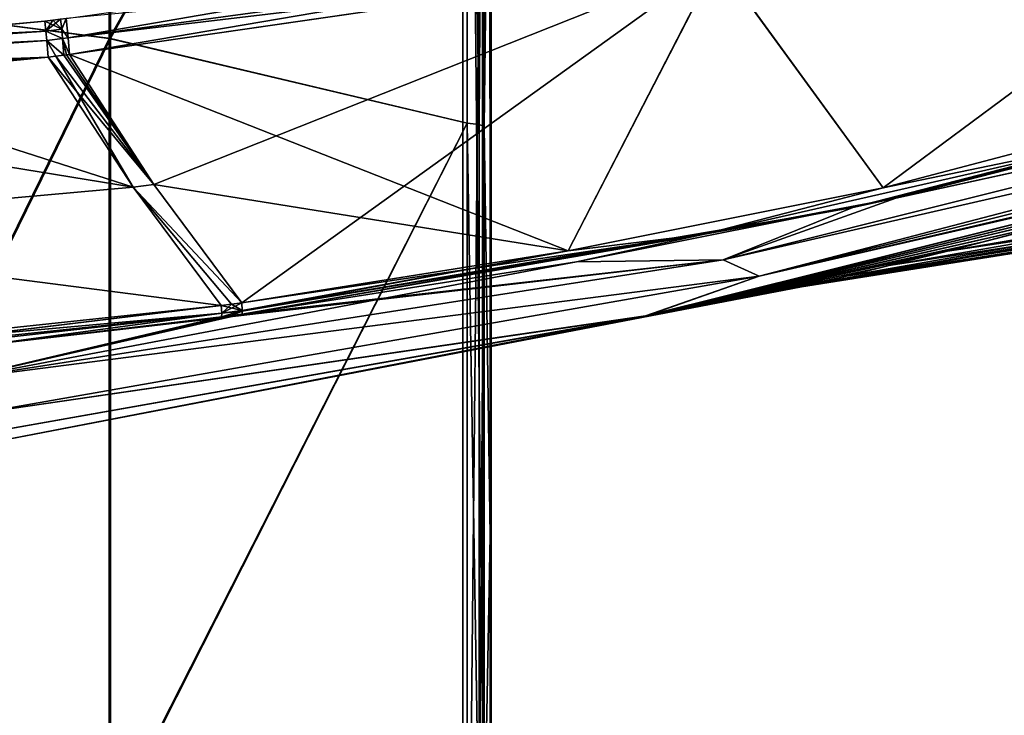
# Model space of a CAD drawing. Header units: millimetres. Extents: x -229 to 223, y -44 to 475.
# Tile 49 of 81: x 34 to 103, y 234 to 283. Entities that reach past the tile are written whole.
import ezdxf

# ---------------------------------------------------------------- set-up
doc = ezdxf.new("R2010")
doc.units = ezdxf.units.MM
doc.header["$LTSCALE"] = 52.148148
for name, color, linetype in [('109', 7, 'CONTINUOUS'), ('130', 7, 'CONTINUOUS'), ('137', 7, 'CONTINUOUS'), ('156', 7, 'CONTINUOUS'), ('163', 7, 'CONTINUOUS'), ('164', 7, 'CONTINUOUS'), ('165', 7, 'CONTINUOUS'), ('198', 7, 'CONTINUOUS'), ('547', 7, 'CONTINUOUS'), ('557', 7, 'CONTINUOUS'), ('572', 7, 'CONTINUOUS'), ('573', 7, 'CONTINUOUS'), ('574', 7, 'CONTINUOUS'), ('575', 7, 'CONTINUOUS'), ('590', 7, 'CONTINUOUS'), ('591', 7, 'CONTINUOUS'), ('592', 7, 'CONTINUOUS'), ('593', 7, 'CONTINUOUS'), ('594', 7, 'CONTINUOUS'), ('595', 7, 'CONTINUOUS'), ('596', 7, 'CONTINUOUS'), ('613', 7, 'CONTINUOUS'), ('614', 7, 'CONTINUOUS'), ('615', 7, 'CONTINUOUS'), ('616', 7, 'CONTINUOUS'), ('617', 7, 'CONTINUOUS'), ('619', 7, 'CONTINUOUS'), ('622', 7, 'CONTINUOUS'), ('623', 7, 'CONTINUOUS'), ('624', 7, 'CONTINUOUS'), ('625', 7, 'CONTINUOUS'), ('626', 7, 'CONTINUOUS'), ('627', 7, 'CONTINUOUS'), ('87', 7, 'CONTINUOUS'), ('88', 7, 'CONTINUOUS'), ('89', 7, 'CONTINUOUS'), ('91', 7, 'CONTINUOUS'), ('94', 7, 'CONTINUOUS')]:
    doc.layers.add(name, color=color, linetype=linetype)

msp = doc.modelspace()

# ---------------------------------------------------------------- linework, layer by layer
at = {"layer": '109', "linetype": 'Continuous'}
for points in [[(40.038, 336.865, 212.139), (13.503, 285.139, 227.117), (40.038, 281.694, 223.035), (40.038, 336.865, 212.139)], [(40.038, 336.865, 212.139), (40.038, 281.694, 223.035), (65.32, 326.752, 205.329), (40.038, 336.865, 212.139)], [(65.32, 326.752, 205.329), (40.038, 281.694, 223.035), (65.32, 275.698, 214.89), (65.32, 326.752, 205.329)], [(13.503, 285.139, 227.117), (13.503, 227.497, 233.687), (40.038, 281.694, 223.035), (13.503, 285.139, 227.117)], [(40.038, 281.694, 223.035), (13.503, 227.497, 233.687), (40.038, 225.799, 229.229), (40.038, 281.694, 223.035)], [(40.038, 281.694, 223.035), (40.038, 225.799, 229.229), (65.32, 275.698, 214.89), (40.038, 281.694, 223.035)], [(65.32, 275.698, 214.89), (40.038, 225.799, 229.229), (65.32, 224.047, 220.382), (65.32, 275.698, 214.89)]]:
    msp.add_3dface(points, dxfattribs=at)
at = {"layer": '130', "linetype": 'Continuous'}
for points in [[(66.509, 275.455, 213.163), (66.923, 308.408, 196.425), (66.492, 326.375, 203.631), (66.509, 275.455, 213.163)], [(66.934, 246.45, 205.871), (66.923, 308.408, 196.425), (66.509, 275.455, 213.163), (66.934, 246.45, 205.871)], [(66.518, 223.94, 218.639), (66.934, 246.45, 205.871), (66.509, 275.455, 213.163), (66.518, 223.94, 218.639)], [(66.933, 183.869, 209.244), (66.934, 246.45, 205.871), (66.518, 223.94, 218.639), (66.933, 183.869, 209.244)]]:
    msp.add_3dface(points, dxfattribs=at)
at = {"layer": '137', "linetype": 'Continuous'}
for points in [[(65.32, 326.752, 205.329), (65.32, 275.698, 214.89), (66.154, 275.606, 214.191), (65.32, 326.752, 205.329)], [(66.146, 326.602, 204.644), (65.32, 326.752, 205.329), (66.154, 275.606, 214.191), (66.146, 326.602, 204.644)], [(66.492, 326.375, 203.631), (66.146, 326.602, 204.644), (66.154, 275.606, 214.191), (66.492, 326.375, 203.631)], [(66.509, 275.455, 213.163), (66.492, 326.375, 203.631), (66.154, 275.606, 214.191), (66.509, 275.455, 213.163)], [(65.32, 275.698, 214.89), (65.32, 224.047, 220.382), (66.158, 224.014, 219.674), (65.32, 275.698, 214.89)], [(66.154, 275.606, 214.191), (65.32, 275.698, 214.89), (66.158, 224.014, 219.674), (66.154, 275.606, 214.191)], [(66.509, 275.455, 213.163), (66.154, 275.606, 214.191), (66.158, 224.014, 219.674), (66.509, 275.455, 213.163)], [(66.518, 223.94, 218.639), (66.509, 275.455, 213.163), (66.158, 224.014, 219.674), (66.518, 223.94, 218.639)]]:
    msp.add_3dface(points, dxfattribs=at)
at = {"layer": '156', "linetype": 'Continuous'}
for points in [[(66.4, 308.41, 196.424), (66.4, 277.547, 201.902), (66.458, 306.902, 194.484), (66.4, 308.41, 196.424)], [(66.458, 306.902, 194.484), (66.4, 277.547, 201.902), (66.458, 275.594, 199.972), (66.458, 306.902, 194.484)], [(66.4, 277.547, 201.902), (66.4, 246.453, 205.87), (66.458, 275.594, 199.972), (66.4, 277.547, 201.902)], [(66.458, 275.594, 199.972), (66.4, 246.453, 205.87), (66.458, 244.053, 203.902), (66.458, 275.594, 199.972)], [(66.4, 246.453, 205.87), (66.4, 215.203, 208.319), (66.458, 244.053, 203.902), (66.4, 246.453, 205.87)], [(66.458, 244.053, 203.902), (66.4, 215.203, 208.319), (66.458, 212.356, 206.264), (66.458, 244.053, 203.902)]]:
    msp.add_3dface(points, dxfattribs=at)
at = {"layer": '163', "linetype": 'Continuous'}
for points in [[(39.96, 336.872, -212.159), (39.96, 281.697, -223.055), (13.422, 285.154, -227.121), (39.96, 336.872, -212.159)], [(39.96, 281.697, -223.055), (39.96, 336.872, -212.159), (65.319, 326.739, -205.332), (39.96, 281.697, -223.055)], [(65.319, 275.684, -214.893), (39.96, 281.697, -223.055), (65.319, 326.739, -205.332), (65.319, 275.684, -214.893)], [(13.422, 285.154, -227.121), (39.96, 281.697, -223.055), (13.422, 227.506, -233.693), (13.422, 285.154, -227.121)], [(39.96, 281.697, -223.055), (39.96, 225.798, -229.25), (13.422, 227.506, -233.693), (39.96, 281.697, -223.055)], [(39.96, 225.798, -229.25), (39.96, 281.697, -223.055), (65.319, 275.684, -214.893), (39.96, 225.798, -229.25)], [(65.319, 224.034, -220.383), (39.96, 225.798, -229.25), (65.319, 275.684, -214.893), (65.319, 224.034, -220.383)]]:
    msp.add_3dface(points, dxfattribs=at)
at = {"layer": '164', "linetype": 'Continuous'}
for points in [[(65.319, 275.684, -214.893), (65.319, 326.739, -205.332), (66.155, 275.61, -214.188), (65.319, 275.684, -214.893)], [(65.319, 326.739, -205.332), (66.148, 326.605, -204.641), (66.155, 275.61, -214.188), (65.319, 326.739, -205.332)], [(66.155, 275.61, -214.188), (66.148, 326.605, -204.641), (66.492, 326.376, -203.631), (66.155, 275.61, -214.188)], [(66.509, 275.455, -213.163), (66.155, 275.61, -214.188), (66.492, 326.376, -203.631), (66.509, 275.455, -213.163)], [(65.319, 224.034, -220.383), (65.319, 275.684, -214.893), (66.159, 224.019, -219.673), (65.319, 224.034, -220.383)], [(65.319, 275.684, -214.893), (66.155, 275.61, -214.188), (66.159, 224.019, -219.673), (65.319, 275.684, -214.893)], [(66.159, 224.019, -219.673), (66.155, 275.61, -214.188), (66.509, 275.455, -213.163), (66.159, 224.019, -219.673)], [(66.518, 223.94, -218.639), (66.159, 224.019, -219.673), (66.509, 275.455, -213.163), (66.518, 223.94, -218.639)]]:
    msp.add_3dface(points, dxfattribs=at)
at = {"layer": '165', "linetype": 'Continuous'}
for points in [[(66.509, 275.455, -213.163), (66.492, 326.376, -203.631), (66.923, 308.408, -196.425), (66.509, 275.455, -213.163)], [(66.934, 246.45, -205.872), (66.509, 275.455, -213.163), (66.923, 308.408, -196.425), (66.934, 246.45, -205.872)], [(66.518, 223.94, -218.639), (66.509, 275.455, -213.163), (66.934, 246.45, -205.872), (66.518, 223.94, -218.639)], [(66.933, 183.868, -209.244), (66.518, 223.94, -218.639), (66.934, 246.45, -205.872), (66.933, 183.868, -209.244)]]:
    msp.add_3dface(points, dxfattribs=at)
at = {"layer": '198', "linetype": 'Continuous'}
for points in [[(66.4, 277.547, -201.902), (66.4, 308.41, -196.424), (66.458, 306.902, -194.484), (66.4, 277.547, -201.902)], [(66.458, 275.594, -199.972), (66.4, 277.547, -201.902), (66.458, 306.902, -194.484), (66.458, 275.594, -199.972)], [(66.4, 246.453, -205.87), (66.4, 277.547, -201.902), (66.458, 275.594, -199.972), (66.4, 246.453, -205.87)], [(66.458, 244.053, -203.902), (66.4, 246.453, -205.87), (66.458, 275.594, -199.972), (66.458, 244.053, -203.902)], [(66.4, 215.203, -208.319), (66.4, 246.453, -205.87), (66.458, 244.053, -203.902), (66.4, 215.203, -208.319)], [(66.458, 212.356, -206.264), (66.4, 215.203, -208.319), (66.458, 244.053, -203.902), (66.458, 212.356, -206.264)]]:
    msp.add_3dface(points, dxfattribs=at)
at = {"layer": '547', "linetype": 'Continuous'}
for points in [[(92.616, 269.716, 104.894), (137.306, 279.493, 78.403), (134.74, 280.565, 99.584), (92.616, 269.716, 104.894)], [(83.448, 266.021, 84.587), (140.869, 279.162, 53.486), (137.306, 279.493, 78.403), (83.448, 266.021, 84.587)], [(83.448, 266.021, 84.587), (137.306, 279.493, 78.403), (92.616, 269.716, 104.894), (83.448, 266.021, 84.587)], [(85.99, 264.866, 57.22), (140.869, 279.162, 53.486), (83.448, 266.021, 84.587), (85.99, 264.866, 57.22)], [(140.869, 279.162, 53.486), (85.99, 264.866, 57.22), (141.317, 278.561, 32.415), (140.869, 279.162, 53.486)], [(141.317, 278.561, 32.415), (85.99, 264.866, 57.22), (130.624, 275.277, 28.343), (141.317, 278.561, 32.415)], [(85.99, 264.866, 57.22), (128.462, 274.635, 27.478), (130.624, 275.277, 28.343), (85.99, 264.866, 57.22)], [(128.462, 274.635, 27.478), (77.932, 262.032, 29.11), (121.402, 272.585, 24.531), (128.462, 274.635, 27.478)], [(77.932, 262.032, 29.11), (128.462, 274.635, 27.478), (85.99, 264.866, 57.22), (77.932, 262.032, 29.11)], [(121.402, 272.585, 24.531), (77.932, 262.032, 29.11), (114.518, 270.657, 21.432), (121.402, 272.585, 24.531)], [(114.518, 270.657, 21.432), (77.932, 262.032, 29.11), (107.17, 268.675, 17.768), (114.518, 270.657, 21.432)], [(49.371, 262.159, 108.108), (83.448, 266.021, 84.587), (92.616, 269.716, 104.894), (49.371, 262.159, 108.108)], [(107.17, 268.675, 17.768), (77.932, 262.032, 29.11), (101.603, 267.225, 14.599), (107.17, 268.675, 17.768)], [(101.603, 267.225, 14.599), (77.932, 262.032, 29.11), (98.014, 266.314, 12.245), (101.603, 267.225, 14.599)], [(29.152, 257.555, 89.984), (85.99, 264.866, 57.22), (83.448, 266.021, 84.587), (29.152, 257.555, 89.984)], [(29.152, 257.555, 89.984), (83.448, 266.021, 84.587), (30.891, 259.938, 108.77), (29.152, 257.555, 89.984)], [(30.891, 259.938, 108.77), (83.448, 266.021, 84.587), (47.915, 261.963, 108.177), (30.891, 259.938, 108.77)], [(47.915, 261.963, 108.177), (83.448, 266.021, 84.587), (48.643, 262.06, 108.143), (47.915, 261.963, 108.177)], [(48.643, 262.06, 108.143), (83.448, 266.021, 84.587), (49.371, 262.159, 108.108), (48.643, 262.06, 108.143)], [(98.014, 266.314, 12.245), (77.932, 262.032, 29.11), (94.546, 265.451, 9.549), (98.014, 266.314, 12.245)], [(94.546, 265.451, 9.549), (77.932, 262.032, 29.11), (91.662, 264.744, 6.63), (94.546, 265.451, 9.549)], [(30.614, 255.125, 60.45), (85.99, 264.866, 57.22), (29.152, 257.555, 89.984), (30.614, 255.125, 60.45)], [(30.614, 255.125, 60.45), (77.932, 262.032, 29.11), (85.99, 264.866, 57.22), (30.614, 255.125, 60.45)], [(91.662, 264.744, 6.63), (77.932, 262.032, 29.11), (89.601, 264.245, 3.305), (91.662, 264.744, 6.63)], [(88.988, 264.093, 0), (77.932, 262.032, 29.11), (32.333, 253.22, 0), (88.988, 264.093, 0)], [(89.601, 264.245, 3.305), (77.932, 262.032, 29.11), (88.988, 264.093, 0), (89.601, 264.245, 3.305)], [(77.932, 262.032, 29.11), (26.672, 252.943, 30.452), (32.333, 253.22, 0), (77.932, 262.032, 29.11)], [(26.672, 252.943, 30.452), (77.932, 262.032, 29.11), (30.614, 255.125, 60.45), (26.672, 252.943, 30.452)]]:
    msp.add_3dface(points, dxfattribs=at)
at = {"layer": '557', "linetype": 'Continuous'}
for points in [[(137.715, 281.468, -99.122), (137.307, 279.494, -78.403), (95.682, 270.385, -104.58), (137.715, 281.468, -99.122)], [(137.307, 279.494, -78.403), (140.87, 279.163, -53.486), (83.448, 266.021, -84.587), (137.307, 279.494, -78.403)], [(137.307, 279.494, -78.403), (83.448, 266.021, -84.587), (95.682, 270.385, -104.58), (137.307, 279.494, -78.403)], [(140.87, 279.163, -53.486), (85.99, 264.866, -57.22), (83.448, 266.021, -84.587), (140.87, 279.163, -53.486)], [(140.87, 279.163, -53.486), (128.468, 274.637, -27.476), (85.99, 264.866, -57.22), (140.87, 279.163, -53.486)], [(128.468, 274.637, -27.476), (120.929, 272.45, -24.326), (77.94, 262.034, -29.11), (128.468, 274.637, -27.476)], [(128.468, 274.637, -27.476), (77.94, 262.034, -29.11), (85.99, 264.866, -57.22), (128.468, 274.637, -27.476)], [(120.929, 272.45, -24.326), (114.086, 270.538, -21.228), (77.94, 262.034, -29.11), (120.929, 272.45, -24.326)], [(95.682, 270.385, -104.58), (83.448, 266.021, -84.587), (73.043, 265.868, -106.63), (95.682, 270.385, -104.58)], [(114.086, 270.538, -21.228), (107.445, 268.748, -17.909), (77.94, 262.034, -29.11), (114.086, 270.538, -21.228)], [(107.445, 268.748, -17.909), (101.773, 267.269, -14.701), (77.94, 262.034, -29.11), (107.445, 268.748, -17.909)], [(101.773, 267.269, -14.701), (97.996, 266.31, -12.233), (77.94, 262.034, -29.11), (101.773, 267.269, -14.701)], [(83.448, 266.021, -84.587), (85.99, 264.866, -57.22), (29.153, 257.555, -89.984), (83.448, 266.021, -84.587)], [(83.448, 266.021, -84.587), (29.153, 257.555, -89.984), (73.043, 265.868, -106.63), (83.448, 266.021, -84.587)], [(73.043, 265.868, -106.63), (29.153, 257.555, -89.984), (49.371, 262.159, -108.108), (73.043, 265.868, -106.63)], [(97.996, 266.31, -12.233), (94.359, 265.404, -9.377), (77.94, 262.034, -29.11), (97.996, 266.31, -12.233)], [(94.359, 265.404, -9.377), (91.68, 264.749, -6.641), (77.94, 262.034, -29.11), (94.359, 265.404, -9.377)], [(85.99, 264.866, -57.22), (30.614, 255.125, -60.45), (29.153, 257.555, -89.984), (85.99, 264.866, -57.22)], [(85.99, 264.866, -57.22), (77.94, 262.034, -29.11), (30.614, 255.125, -60.45), (85.99, 264.866, -57.22)], [(91.68, 264.749, -6.641), (89.546, 264.232, -3.138), (77.94, 262.034, -29.11), (91.68, 264.749, -6.641)], [(88.988, 264.093, 0), (32.333, 253.22, 0), (77.94, 262.034, -29.11), (88.988, 264.093, 0)], [(89.546, 264.232, -3.138), (88.988, 264.093, 0), (77.94, 262.034, -29.11), (89.546, 264.232, -3.138)], [(77.94, 262.034, -29.11), (32.333, 253.22, 0), (26.676, 252.944, -30.452), (77.94, 262.034, -29.11)], [(77.94, 262.034, -29.11), (26.676, 252.944, -30.452), (30.614, 255.125, -60.45), (77.94, 262.034, -29.11)], [(49.371, 262.159, -108.108), (29.153, 257.555, -89.984), (48.643, 262.06, -108.143), (49.371, 262.159, -108.108)], [(48.643, 262.06, -108.143), (29.153, 257.555, -89.984), (47.915, 261.963, -108.177), (48.643, 262.06, -108.143)], [(47.915, 261.963, -108.177), (29.153, 257.555, -89.984), (30.897, 259.938, -108.77), (47.915, 261.963, -108.177)]]:
    msp.add_3dface(points, dxfattribs=at)
at = {"layer": '572', "linetype": 'Continuous'}
for points in [[(35.626, 280.369, -131.71), (41.641, 271.15, -121.347), (18.152, 278.69, -132.485), (35.626, 280.369, -131.71)], [(41.641, 271.15, -121.347), (0.656, 277.85, -132.68), (18.152, 278.69, -132.485), (41.641, 271.15, -121.347)], [(6.934, 268.04, -122.2), (0.656, 277.85, -132.68), (41.641, 271.15, -121.347), (6.934, 268.04, -122.2)], [(47.894, 262.77, -110.166), (6.934, 268.04, -122.2), (41.641, 271.15, -121.347), (47.894, 262.77, -110.166)], [(30.153, 260.637, -110.69), (6.934, 268.04, -122.2), (47.894, 262.77, -110.166), (30.153, 260.637, -110.69)]]:
    msp.add_3dface(points, dxfattribs=at)
at = {"layer": '573', "linetype": 'Continuous'}
for points in [[(13.504, 258.619, -109.955), (13.461, 259.12, -110.831), (47.925, 262.233, -109.228), (13.504, 258.619, -109.955)], [(13.461, 259.12, -110.831), (30.153, 260.637, -110.69), (47.925, 262.233, -109.228), (13.461, 259.12, -110.831)], [(13.528, 258.351, -108.977), (13.504, 258.619, -109.955), (47.925, 262.233, -109.228), (13.528, 258.351, -108.977)], [(30.897, 259.938, -108.77), (13.528, 258.351, -108.977), (47.925, 262.233, -109.228), (30.897, 259.938, -108.77)], [(30.153, 260.637, -110.69), (47.894, 262.77, -110.166), (47.925, 262.233, -109.228), (30.153, 260.637, -110.69)], [(47.915, 261.963, -108.177), (30.897, 259.938, -108.77), (47.925, 262.233, -109.228), (47.915, 261.963, -108.177)]]:
    msp.add_3dface(points, dxfattribs=at)
at = {"layer": '574', "linetype": 'Continuous'}
for points in [[(49.352, 262.97, -110.105), (49.382, 262.43, -109.164), (48.625, 262.87, -110.136), (49.352, 262.97, -110.105)], [(49.382, 262.43, -109.164), (47.894, 262.77, -110.166), (48.625, 262.87, -110.136), (49.382, 262.43, -109.164)], [(47.925, 262.233, -109.228), (47.894, 262.77, -110.166), (49.382, 262.43, -109.164), (47.925, 262.233, -109.228)], [(48.643, 262.06, -108.143), (47.915, 261.963, -108.177), (49.383, 262.382, -109.042), (48.643, 262.06, -108.143)], [(47.915, 261.963, -108.177), (47.925, 262.233, -109.228), (49.383, 262.382, -109.042), (47.915, 261.963, -108.177)], [(49.383, 262.382, -109.042), (47.925, 262.233, -109.228), (49.382, 262.43, -109.164), (49.383, 262.382, -109.042)], [(49.371, 262.159, -108.108), (48.643, 262.06, -108.143), (49.383, 262.382, -109.042), (49.371, 262.159, -108.108)]]:
    msp.add_3dface(points, dxfattribs=at)
at = {"layer": '575', "linetype": 'Continuous'}
for points in [[(136.841, 282.195, -101.427), (114.392, 275.18, -103.591), (94.764, 271.11, -106.854), (136.841, 282.195, -101.427)], [(137.715, 281.468, -99.122), (95.682, 270.385, -104.58), (114.392, 275.18, -103.591), (137.715, 281.468, -99.122)], [(114.392, 275.18, -103.591), (95.682, 270.385, -104.58), (82.128, 267.834, -106.985), (114.392, 275.18, -103.591)], [(114.392, 275.18, -103.591), (82.128, 267.834, -106.985), (94.764, 271.11, -106.854), (114.392, 275.18, -103.591)], [(94.764, 271.11, -106.854), (82.128, 267.834, -106.985), (72.454, 266.639, -108.785), (94.764, 271.11, -106.854)], [(95.682, 270.385, -104.58), (73.043, 265.868, -106.63), (82.128, 267.834, -106.985), (95.682, 270.385, -104.58)], [(73.043, 265.868, -106.63), (49.371, 262.159, -108.108), (82.128, 267.834, -106.985), (73.043, 265.868, -106.63)], [(49.371, 262.159, -108.108), (49.383, 262.382, -109.042), (82.128, 267.834, -106.985), (49.371, 262.159, -108.108)], [(82.128, 267.834, -106.985), (49.383, 262.382, -109.042), (72.454, 266.639, -108.785), (82.128, 267.834, -106.985)], [(49.382, 262.43, -109.164), (49.352, 262.97, -110.105), (72.454, 266.639, -108.785), (49.382, 262.43, -109.164)], [(49.383, 262.382, -109.042), (49.382, 262.43, -109.164), (72.454, 266.639, -108.785), (49.383, 262.382, -109.042)]]:
    msp.add_3dface(points, dxfattribs=at)
at = {"layer": '590', "linetype": 'Continuous'}
for points in [[(88.988, 264.093, 0), (201.549, 281.921), (201.549, 284.093, 18.291), (88.988, 264.093, 0)], [(88.988, 264.093, 0), (201.549, 284.093, 18.291), (89.239, 264.156, 2.106), (88.988, 264.093, 0)], [(89.239, 264.156, 2.106), (201.549, 284.093, 18.291), (90.229, 264.395, 4.495), (89.239, 264.156, 2.106)], [(90.229, 264.395, 4.495), (201.549, 284.093, 18.291), (92.173, 264.866, 7.152), (90.229, 264.395, 4.495)], [(92.173, 264.866, 7.152), (201.549, 284.093, 18.291), (95.176, 265.602, 10.005), (92.173, 264.866, 7.152)], [(95.176, 265.602, 10.005), (201.549, 284.093, 18.291), (99.321, 266.637, 13.051), (95.176, 265.602, 10.005)], [(99.321, 266.637, 13.051), (201.549, 284.093, 18.291), (104.72, 268.022, 16.324), (99.321, 266.637, 13.051)], [(201.549, 281.921), (88.988, 264.093, 0), (89.242, 264.156, -2.118), (201.549, 281.921)], [(201.549, 281.921, -0.256), (201.549, 281.921, -0.128), (89.242, 264.156, -2.118), (201.549, 281.921, -0.256)], [(90.234, 264.396, -4.504), (201.549, 281.921, -0.256), (89.242, 264.156, -2.118), (90.234, 264.396, -4.504)], [(201.549, 281.921, -0.128), (201.549, 281.921), (89.242, 264.156, -2.118), (201.549, 281.921, -0.128)], [(92.178, 264.867, -7.158), (201.549, 281.921, -0.256), (90.234, 264.396, -4.504), (92.178, 264.867, -7.158)], [(95.186, 265.604, -10.013), (201.549, 281.921, -0.256), (92.178, 264.867, -7.158), (95.186, 265.604, -10.013)], [(99.321, 266.637, -13.051), (201.549, 281.921, -0.256), (95.186, 265.604, -10.013), (99.321, 266.637, -13.051)], [(104.692, 268.015, -16.308), (201.549, 281.921, -0.256), (99.321, 266.637, -13.051), (104.692, 268.015, -16.308)]]:
    msp.add_3dface(points, dxfattribs=at)
at = {"layer": '591', "linetype": 'Continuous'}
for points in [[(101.773, 267.269, -14.701), (107.445, 268.748, -17.909), (104.692, 268.015, -16.308), (101.773, 267.269, -14.701)], [(101.773, 267.269, -14.701), (104.692, 268.015, -16.308), (99.321, 266.637, -13.051), (101.773, 267.269, -14.701)], [(97.996, 266.31, -12.233), (101.773, 267.269, -14.701), (99.321, 266.637, -13.051), (97.996, 266.31, -12.233)], [(97.996, 266.31, -12.233), (99.321, 266.637, -13.051), (95.186, 265.604, -10.013), (97.996, 266.31, -12.233)], [(94.359, 265.404, -9.377), (97.996, 266.31, -12.233), (95.186, 265.604, -10.013), (94.359, 265.404, -9.377)], [(91.68, 264.749, -6.641), (94.359, 265.404, -9.377), (92.178, 264.867, -7.158), (91.68, 264.749, -6.641)], [(94.359, 265.404, -9.377), (95.186, 265.604, -10.013), (92.178, 264.867, -7.158), (94.359, 265.404, -9.377)], [(89.546, 264.232, -3.138), (90.234, 264.396, -4.504), (89.242, 264.156, -2.118), (89.546, 264.232, -3.138)], [(89.546, 264.232, -3.138), (91.68, 264.749, -6.641), (90.234, 264.396, -4.504), (89.546, 264.232, -3.138)], [(91.68, 264.749, -6.641), (92.178, 264.867, -7.158), (90.234, 264.396, -4.504), (91.68, 264.749, -6.641)], [(88.988, 264.093, 0), (89.546, 264.232, -3.138), (89.242, 264.156, -2.118), (88.988, 264.093, 0)]]:
    msp.add_3dface(points, dxfattribs=at)
at = {"layer": '592', "linetype": 'Continuous'}
for points in [[(107.17, 268.675, 17.768), (101.603, 267.225, 14.599), (104.72, 268.022, 16.324), (107.17, 268.675, 17.768)], [(101.603, 267.225, 14.599), (99.321, 266.637, 13.051), (104.72, 268.022, 16.324), (101.603, 267.225, 14.599)], [(101.603, 267.225, 14.599), (98.014, 266.314, 12.245), (99.321, 266.637, 13.051), (101.603, 267.225, 14.599)], [(98.014, 266.314, 12.245), (95.176, 265.602, 10.005), (99.321, 266.637, 13.051), (98.014, 266.314, 12.245)], [(98.014, 266.314, 12.245), (94.546, 265.451, 9.549), (95.176, 265.602, 10.005), (98.014, 266.314, 12.245)], [(94.546, 265.451, 9.549), (91.662, 264.744, 6.63), (92.173, 264.866, 7.152), (94.546, 265.451, 9.549)], [(94.546, 265.451, 9.549), (92.173, 264.866, 7.152), (95.176, 265.602, 10.005), (94.546, 265.451, 9.549)], [(89.601, 264.245, 3.305), (89.239, 264.156, 2.106), (90.229, 264.395, 4.495), (89.601, 264.245, 3.305)], [(91.662, 264.744, 6.63), (89.601, 264.245, 3.305), (90.229, 264.395, 4.495), (91.662, 264.744, 6.63)], [(91.662, 264.744, 6.63), (90.229, 264.395, 4.495), (92.173, 264.866, 7.152), (91.662, 264.744, 6.63)], [(89.601, 264.245, 3.305), (88.988, 264.093, 0), (89.239, 264.156, 2.106), (89.601, 264.245, 3.305)]]:
    msp.add_3dface(points, dxfattribs=at)
at = {"layer": '593', "linetype": 'Continuous'}
for points in [[(94.781, 271.114, 106.852), (114.392, 275.18, 103.591), (136.857, 282.2, 101.424), (94.781, 271.114, 106.852)], [(92.616, 269.716, 104.894), (134.74, 280.565, 99.584), (114.392, 275.18, 103.591), (92.616, 269.716, 104.894)], [(82.128, 267.834, 106.985), (92.616, 269.716, 104.894), (114.392, 275.18, 103.591), (82.128, 267.834, 106.985)], [(82.128, 267.834, 106.985), (114.392, 275.18, 103.591), (94.781, 271.114, 106.852), (82.128, 267.834, 106.985)], [(72.465, 266.641, 108.784), (82.128, 267.834, 106.985), (94.781, 271.114, 106.852), (72.465, 266.641, 108.784)], [(49.371, 262.159, 108.108), (92.616, 269.716, 104.894), (49.383, 262.382, 109.042), (49.371, 262.159, 108.108)], [(49.383, 262.382, 109.042), (92.616, 269.716, 104.894), (82.128, 267.834, 106.985), (49.383, 262.382, 109.042)], [(49.352, 262.97, 110.105), (82.128, 267.834, 106.985), (72.465, 266.641, 108.784), (49.352, 262.97, 110.105)], [(82.128, 267.834, 106.985), (49.352, 262.97, 110.105), (49.382, 262.43, 109.164), (82.128, 267.834, 106.985)], [(49.383, 262.382, 109.042), (82.128, 267.834, 106.985), (49.382, 262.43, 109.164), (49.383, 262.382, 109.042)]]:
    msp.add_3dface(points, dxfattribs=at)
at = {"layer": '594', "linetype": 'Continuous'}
for points in [[(49.382, 262.43, 109.164), (49.352, 262.97, 110.105), (47.925, 262.233, 109.228), (49.382, 262.43, 109.164)], [(47.925, 262.233, 109.228), (49.352, 262.97, 110.105), (48.622, 262.87, 110.136), (47.925, 262.233, 109.228)], [(47.894, 262.77, 110.166), (47.925, 262.233, 109.228), (48.622, 262.87, 110.136), (47.894, 262.77, 110.166)], [(47.915, 261.963, 108.177), (49.383, 262.382, 109.042), (49.382, 262.43, 109.164), (47.915, 261.963, 108.177)], [(47.915, 261.963, 108.177), (49.382, 262.43, 109.164), (47.925, 262.233, 109.228), (47.915, 261.963, 108.177)], [(47.915, 261.963, 108.177), (48.643, 262.06, 108.143), (49.383, 262.382, 109.042), (47.915, 261.963, 108.177)], [(48.643, 262.06, 108.143), (49.371, 262.159, 108.108), (49.383, 262.382, 109.042), (48.643, 262.06, 108.143)]]:
    msp.add_3dface(points, dxfattribs=at)
at = {"layer": '595', "linetype": 'Continuous'}
for points in [[(13.504, 258.619, 109.955), (47.925, 262.233, 109.228), (47.894, 262.77, 110.166), (13.504, 258.619, 109.955)], [(13.504, 258.619, 109.955), (47.894, 262.77, 110.166), (30.153, 260.637, 110.69), (13.504, 258.619, 109.955)], [(13.504, 258.619, 109.955), (13.528, 258.352, 108.978), (47.925, 262.233, 109.228), (13.504, 258.619, 109.955)], [(13.528, 258.352, 108.978), (30.891, 259.938, 108.77), (47.925, 262.233, 109.228), (13.528, 258.352, 108.978)], [(30.891, 259.938, 108.77), (47.915, 261.963, 108.177), (47.925, 262.233, 109.228), (30.891, 259.938, 108.77)]]:
    msp.add_3dface(points, dxfattribs=at)
at = {"layer": '596', "linetype": 'Continuous'}
for points in [[(35.626, 280.369, 131.71), (18.152, 278.69, 132.485), (41.641, 271.15, 121.347), (35.626, 280.369, 131.71)], [(41.641, 271.15, 121.347), (18.152, 278.69, 132.485), (6.934, 268.04, 122.2), (41.641, 271.15, 121.347)], [(47.894, 262.77, 110.166), (41.641, 271.15, 121.347), (6.934, 268.04, 122.2), (47.894, 262.77, 110.166)], [(13.461, 259.12, 110.831), (47.894, 262.77, 110.166), (6.934, 268.04, 122.2), (13.461, 259.12, 110.831)], [(47.894, 262.77, 110.166), (13.461, 259.12, 110.831), (30.153, 260.637, 110.69), (47.894, 262.77, 110.166)]]:
    msp.add_3dface(points, dxfattribs=at)
at = {"layer": '613', "linetype": 'Continuous'}
for points in [[(37.133, 280.55, 131.614), (83.056, 287.222, 126.672), (37.045, 281.732, 132.381), (37.133, 280.55, 131.614)], [(37.045, 281.732, 132.381), (83.056, 287.222, 126.672), (71.903, 286.476, 128.901), (37.045, 281.732, 132.381)], [(36.903, 283.103, 132.689), (37.045, 281.732, 132.381), (71.903, 286.476, 128.901), (36.903, 283.103, 132.689)]]:
    msp.add_3dface(points, dxfattribs=at)
at = {"layer": '614', "linetype": 'Continuous'}
for points in [[(94.781, 271.114, 106.852), (128.403, 296.075, 117.897), (83.056, 287.222, 126.672), (94.781, 271.114, 106.852)], [(94.781, 271.114, 106.852), (136.857, 282.2, 101.424), (128.403, 296.075, 117.897), (94.781, 271.114, 106.852)], [(72.465, 266.641, 108.784), (83.056, 287.222, 126.672), (37.133, 280.55, 131.614), (72.465, 266.641, 108.784)], [(72.465, 266.641, 108.784), (94.781, 271.114, 106.852), (83.056, 287.222, 126.672), (72.465, 266.641, 108.784)], [(72.465, 266.641, 108.784), (37.133, 280.55, 131.614), (43.124, 271.341, 121.268), (72.465, 266.641, 108.784)], [(49.352, 262.97, 110.105), (72.465, 266.641, 108.784), (43.124, 271.341, 121.268), (49.352, 262.97, 110.105)]]:
    msp.add_3dface(points, dxfattribs=at)
at = {"layer": '615', "linetype": 'Continuous'}
for points in [[(35.626, 280.369, 131.71), (41.641, 271.15, 121.347), (36.185, 280.436, 131.675), (35.626, 280.369, 131.71)], [(36.185, 280.436, 131.675), (43.124, 271.341, 121.268), (36.744, 280.503, 131.64), (36.185, 280.436, 131.675)], [(41.641, 271.15, 121.347), (43.124, 271.341, 121.268), (36.185, 280.436, 131.675), (41.641, 271.15, 121.347)], [(36.744, 280.503, 131.64), (43.124, 271.341, 121.268), (36.939, 280.526, 131.627), (36.744, 280.503, 131.64)], [(37.133, 280.55, 131.614), (36.939, 280.526, 131.627), (43.124, 271.341, 121.268), (37.133, 280.55, 131.614)], [(41.641, 271.15, 121.347), (49.352, 262.97, 110.105), (43.124, 271.341, 121.268), (41.641, 271.15, 121.347)], [(48.622, 262.87, 110.136), (49.352, 262.97, 110.105), (41.641, 271.15, 121.347), (48.622, 262.87, 110.136)], [(47.894, 262.77, 110.166), (48.622, 262.87, 110.136), (41.641, 271.15, 121.347), (47.894, 262.77, 110.166)]]:
    msp.add_3dface(points, dxfattribs=at)
at = {"layer": '616', "linetype": 'Continuous'}
for points in [[(35.397, 282.928, 132.789), (35.473, 282.223, 132.695), (35.956, 282.993, 132.752), (35.397, 282.928, 132.789)], [(36.591, 282.354, 132.622), (36.514, 283.058, 132.715), (35.473, 282.223, 132.695), (36.591, 282.354, 132.622)], [(35.473, 282.223, 132.695), (36.514, 283.058, 132.715), (35.956, 282.993, 132.752), (35.473, 282.223, 132.695)], [(36.656, 281.681, 132.405), (36.591, 282.354, 132.622), (35.473, 282.223, 132.695), (36.656, 281.681, 132.405)], [(35.538, 281.549, 132.478), (36.656, 281.681, 132.405), (35.473, 282.223, 132.695), (35.538, 281.549, 132.478)], [(36.744, 280.503, 131.64), (36.656, 281.681, 132.405), (35.538, 281.549, 132.478), (36.744, 280.503, 131.64)], [(35.626, 280.369, 131.71), (36.185, 280.436, 131.675), (35.538, 281.549, 132.478), (35.626, 280.369, 131.71)], [(36.185, 280.436, 131.675), (36.744, 280.503, 131.64), (35.538, 281.549, 132.478), (36.185, 280.436, 131.675)]]:
    msp.add_3dface(points, dxfattribs=at)
at = {"layer": '617', "linetype": 'Continuous'}
for points in [[(35.473, 282.223, 132.695), (35.397, 282.928, 132.789), (0.603, 279.761, 133.71), (35.473, 282.223, 132.695)], [(0.603, 279.761, 133.71), (35.397, 282.928, 132.789), (18.143, 281.325, 133.598), (0.603, 279.761, 133.71)], [(35.538, 281.549, 132.478), (35.473, 282.223, 132.695), (0.603, 279.761, 133.71), (35.538, 281.549, 132.478)], [(0.622, 279.062, 133.485), (35.538, 281.549, 132.478), (0.603, 279.761, 133.71), (0.622, 279.062, 133.485)], [(35.626, 280.369, 131.71), (35.538, 281.549, 132.478), (0.622, 279.062, 133.485), (35.626, 280.369, 131.71)], [(0.657, 277.85, 132.679), (35.626, 280.369, 131.71), (0.622, 279.062, 133.485), (0.657, 277.85, 132.679)], [(0.657, 277.85, 132.679), (18.152, 278.69, 132.485), (35.626, 280.369, 131.71), (0.657, 277.85, 132.679)]]:
    msp.add_3dface(points, dxfattribs=at)
at = {"layer": '619', "linetype": 'Continuous'}
for points in [[(36.903, 283.103, 132.689), (36.514, 283.058, 132.715), (36.591, 282.354, 132.622), (36.903, 283.103, 132.689)], [(37.045, 281.732, 132.381), (36.903, 283.103, 132.689), (36.591, 282.354, 132.622), (37.045, 281.732, 132.381)], [(37.045, 281.732, 132.381), (36.591, 282.354, 132.622), (36.656, 281.681, 132.405), (37.045, 281.732, 132.381)], [(37.133, 280.55, 131.614), (37.045, 281.732, 132.381), (36.656, 281.681, 132.405), (37.133, 280.55, 131.614)], [(36.939, 280.526, 131.627), (37.133, 280.55, 131.614), (36.656, 281.681, 132.405), (36.939, 280.526, 131.627)], [(36.744, 280.503, 131.64), (36.939, 280.526, 131.627), (36.656, 281.681, 132.405), (36.744, 280.503, 131.64)]]:
    msp.add_3dface(points, dxfattribs=at)
at = {"layer": '622', "linetype": 'Continuous'}
for points in [[(128.392, 296.075, -117.901), (94.764, 271.11, -106.854), (83.048, 287.221, -126.673), (128.392, 296.075, -117.901)], [(136.841, 282.195, -101.427), (94.764, 271.11, -106.854), (128.392, 296.075, -117.901), (136.841, 282.195, -101.427)], [(37.133, 280.55, -131.614), (83.048, 287.221, -126.673), (43.124, 271.341, -121.268), (37.133, 280.55, -131.614)], [(83.048, 287.221, -126.673), (49.352, 262.97, -110.105), (43.124, 271.341, -121.268), (83.048, 287.221, -126.673)], [(72.454, 266.639, -108.785), (49.352, 262.97, -110.105), (83.048, 287.221, -126.673), (72.454, 266.639, -108.785)], [(94.764, 271.11, -106.854), (72.454, 266.639, -108.785), (83.048, 287.221, -126.673), (94.764, 271.11, -106.854)]]:
    msp.add_3dface(points, dxfattribs=at)
at = {"layer": '623', "linetype": 'Continuous'}
for points in [[(36.903, 283.103, -132.689), (82.831, 289.621, -127.648), (37.045, 281.732, -132.381), (36.903, 283.103, -132.689)], [(82.831, 289.621, -127.648), (71.903, 286.476, -128.901), (37.045, 281.732, -132.381), (82.831, 289.621, -127.648)], [(83.048, 287.221, -126.673), (37.133, 280.55, -131.614), (71.903, 286.476, -128.901), (83.048, 287.221, -126.673)], [(71.903, 286.476, -128.901), (37.133, 280.55, -131.614), (37.045, 281.732, -132.381), (71.903, 286.476, -128.901)]]:
    msp.add_3dface(points, dxfattribs=at)
at = {"layer": '624', "linetype": 'Continuous'}
for points in [[(36.514, 283.058, -132.715), (36.903, 283.103, -132.689), (36.591, 282.354, -132.622), (36.514, 283.058, -132.715)], [(36.903, 283.103, -132.689), (37.045, 281.732, -132.381), (36.591, 282.354, -132.622), (36.903, 283.103, -132.689)], [(36.591, 282.354, -132.622), (37.045, 281.732, -132.381), (36.656, 281.681, -132.405), (36.591, 282.354, -132.622)], [(37.045, 281.732, -132.381), (37.133, 280.55, -131.614), (36.656, 281.681, -132.405), (37.045, 281.732, -132.381)], [(36.656, 281.681, -132.405), (37.133, 280.55, -131.614), (36.744, 280.503, -131.64), (36.656, 281.681, -132.405)]]:
    msp.add_3dface(points, dxfattribs=at)
at = {"layer": '625', "linetype": 'Continuous'}
for points in [[(35.956, 282.993, -132.752), (36.591, 282.354, -132.622), (35.397, 282.928, -132.789), (35.956, 282.993, -132.752)], [(35.397, 282.928, -132.789), (36.591, 282.354, -132.622), (35.473, 282.223, -132.695), (35.397, 282.928, -132.789)], [(36.514, 283.058, -132.715), (36.591, 282.354, -132.622), (35.956, 282.993, -132.752), (36.514, 283.058, -132.715)], [(36.591, 282.354, -132.622), (36.656, 281.681, -132.405), (35.473, 282.223, -132.695), (36.591, 282.354, -132.622)], [(35.473, 282.223, -132.695), (36.656, 281.681, -132.405), (35.538, 281.549, -132.478), (35.473, 282.223, -132.695)], [(36.656, 281.681, -132.405), (36.744, 280.503, -131.64), (35.538, 281.549, -132.478), (36.656, 281.681, -132.405)], [(35.626, 280.369, -131.71), (35.538, 281.549, -132.478), (36.185, 280.436, -131.675), (35.626, 280.369, -131.71)], [(35.538, 281.549, -132.478), (36.744, 280.503, -131.64), (36.185, 280.436, -131.675), (35.538, 281.549, -132.478)]]:
    msp.add_3dface(points, dxfattribs=at)
at = {"layer": '626', "linetype": 'Continuous'}
for points in [[(35.397, 282.928, -132.789), (35.473, 282.223, -132.695), (18.143, 281.325, -133.598), (35.397, 282.928, -132.789)], [(0.584, 280.492, -133.803), (35.473, 282.223, -132.695), (0.603, 279.761, -133.71), (0.584, 280.492, -133.803)], [(35.473, 282.223, -132.695), (0.584, 280.492, -133.803), (18.143, 281.325, -133.598), (35.473, 282.223, -132.695)], [(35.473, 282.223, -132.695), (35.538, 281.549, -132.478), (0.603, 279.761, -133.71), (35.473, 282.223, -132.695)], [(0.603, 279.761, -133.71), (35.538, 281.549, -132.478), (0.622, 279.062, -133.485), (0.603, 279.761, -133.71)], [(35.538, 281.549, -132.478), (35.626, 280.369, -131.71), (0.622, 279.062, -133.485), (35.538, 281.549, -132.478)], [(35.626, 280.369, -131.71), (18.152, 278.69, -132.485), (0.622, 279.062, -133.485), (35.626, 280.369, -131.71)]]:
    msp.add_3dface(points, dxfattribs=at)
at = {"layer": '627', "linetype": 'Continuous'}
for points in [[(43.124, 271.341, -121.268), (35.626, 280.369, -131.71), (36.185, 280.436, -131.675), (43.124, 271.341, -121.268)], [(41.641, 271.15, -121.347), (35.626, 280.369, -131.71), (43.124, 271.341, -121.268), (41.641, 271.15, -121.347)], [(36.744, 280.503, -131.64), (43.124, 271.341, -121.268), (36.185, 280.436, -131.675), (36.744, 280.503, -131.64)], [(37.133, 280.55, -131.614), (43.124, 271.341, -121.268), (36.744, 280.503, -131.64), (37.133, 280.55, -131.614)], [(49.352, 262.97, -110.105), (41.641, 271.15, -121.347), (43.124, 271.341, -121.268), (49.352, 262.97, -110.105)], [(47.894, 262.77, -110.166), (41.641, 271.15, -121.347), (48.625, 262.87, -110.136), (47.894, 262.77, -110.166)], [(41.641, 271.15, -121.347), (49.352, 262.97, -110.105), (48.625, 262.87, -110.136), (41.641, 271.15, -121.347)]]:
    msp.add_3dface(points, dxfattribs=at)
at = {"layer": '87', "linetype": 'Continuous'}
for points in [[(65, 383.682, -137.5), (-65, 383.682, -137.5), (-65, 157, -137.5), (65, 383.682, -137.5)], [(65, 157, -137.5), (65, 383.682, -137.5), (-65, 157, -137.5), (65, 157, -137.5)]]:
    msp.add_3dface(points, dxfattribs=at)
at = {"layer": '88', "linetype": 'Continuous'}
for points in [[(65, 157, 137.5), (15, 166.2, 137.5), (-65, 383.682, 137.5), (65, 157, 137.5)], [(65, 383.682, 137.5), (65, 157, 137.5), (-65, 383.682, 137.5), (65, 383.682, 137.5)]]:
    msp.add_3dface(points, dxfattribs=at)
at = {"layer": '89', "linetype": 'Continuous'}
for points in [[(67, 373.028, 137.5), (67, 372.582, 157.91), (67, 172.128, 137.5), (67, 373.028, 137.5)], [(67, 373.028, -137.5), (67, 172.128, -137.5), (67, 71.088, -143.106), (67, 373.028, -137.5)], [(67, 372.582, -157.91), (67, 373.028, -137.5), (67, 71.088, -143.106), (67, 372.582, -157.91)], [(67, 93.782, 175.178), (67, 71.088, 143.106), (67, 372.582, 157.91), (67, 93.782, 175.178)], [(67, 372.582, 157.91), (67, 71.088, 143.106), (67, 172.128, 137.5), (67, 372.582, 157.91)], [(67, 369.978, 178.157), (67, 93.782, 175.178), (67, 372.582, 157.91), (67, 369.978, 178.157)], [(67, 369.978, -178.157), (67, 372.582, -157.91), (67, 93.782, -175.178), (67, 369.978, -178.157)], [(67, 93.782, -175.178), (67, 372.582, -157.91), (67, 71.088, -143.106), (67, 93.782, -175.178)], [(67, 323.555, 190.635), (67, 93.782, 175.178), (67, 369.978, 178.157), (67, 323.555, 190.635)], [(67, 323.555, -190.635), (67, 369.978, -178.157), (67, 120.501, -203.983), (67, 323.555, -190.635)], [(67, 120.501, -203.983), (67, 369.978, -178.157), (67, 93.782, -175.178), (67, 120.501, -203.983)], [(67, 276.326, 199.599), (67, 93.782, 175.178), (67, 323.555, 190.635), (67, 276.326, 199.599)], [(67, 276.326, -199.599), (67, 323.555, -190.635), (67, 120.501, -203.983), (67, 276.326, -199.599)], [(67, 120.501, 203.983), (67, 93.782, 175.178), (67, 276.326, 199.599), (67, 120.501, 203.983)], [(67, 228.559, 204.997), (67, 120.501, 203.983), (67, 276.326, 199.599), (67, 228.559, 204.997)], [(67, 228.559, -204.997), (67, 276.326, -199.599), (67, 120.501, -203.983), (67, 228.559, -204.997)]]:
    msp.add_3dface(points, dxfattribs=at)
at = {"layer": '91', "linetype": 'Continuous'}
for points in [[(67, 373.028, 137.5), (67, 172.128, 137.5), (65, 373.028, 137.5), (67, 373.028, 137.5)], [(65, 373.028, 137.5), (67, 172.128, 137.5), (65, 172.128, 137.5), (65, 373.028, 137.5)]]:
    msp.add_3dface(points, dxfattribs=at)
at = {"layer": '94', "linetype": 'Continuous'}
for points in [[(67, 172.128, -137.5), (67, 373.028, -137.5), (65, 172.128, -137.5), (67, 172.128, -137.5)], [(65, 172.128, -137.5), (67, 373.028, -137.5), (65, 373.028, -137.5), (65, 172.128, -137.5)]]:
    msp.add_3dface(points, dxfattribs=at)

doc.saveas('drawing.dxf')
